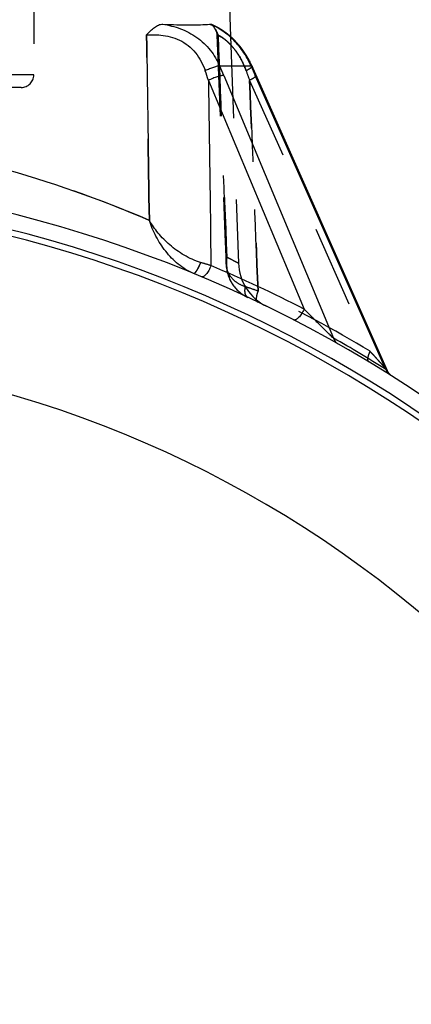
# Model space of a CAD drawing. Header units: millimetres. Extents: x 382 to 618, y 389 to 605.
# Tile 4 of 43: x 526 to 557, y 454 to 533. Entities that reach past the tile are written whole.
import ezdxf

# ---------------------------------------------------------------- set-up
doc = ezdxf.new("R2010")
doc.units = ezdxf.units.MM
doc.header["$LTSCALE"] = 65.185185
doc.linetypes.add('HIDDEN', pattern=[0.2, 0.1, -0.1])
doc.layers.add('FLAECHEN', color=7, linetype='CONTINUOUS')
doc.layers.add('KONST.EL_MIT_GEO', color=7, linetype='CONTINUOUS')

msp = doc.modelspace()

# ---------------------------------------------------------------- linework, layer by layer
at = {"layer": 'FLAECHEN', "color": 7, "linetype": 'Continuous'}
msp.add_line((541.605, 562.252), (542.685, 531.318), dxfattribs=at)
at = {"layer": 'FLAECHEN', "color": 8, "linetype": 'HIDDEN'}
for p, q in [((526.95, 537.25), (526.95, 528.25)), ((542.685, 531.318), (543.318, 513.2))]:
    msp.add_line(p, q, dxfattribs=at)
at = {"layer": 'FLAECHEN', "color": 7, "linetype": 'Continuous'}
msp.add_arc((500, 416.25), 90, 15.46601, 164.53399, dxfattribs=at)
at = {"layer": 'KONST.EL_MIT_GEO', "color": 7, "linetype": 'Continuous'}
for p, q in [((541.131, 532.295), (541.117, 532.3)), ((541.154, 532.286), (541.131, 532.295)), ((541.177, 532.277), (541.154, 532.286)), ((541.201, 532.267), (541.177, 532.277)), ((541.226, 532.257), (541.201, 532.267)), ((541.252, 532.245), (541.226, 532.257)), ((541.28, 532.234), (541.252, 532.245)), ((541.308, 532.221), (541.28, 532.234)), ((541.337, 532.208), (541.308, 532.221)), ((541.367, 532.194), (541.337, 532.208)), ((541.398, 532.18), (541.367, 532.194)), ((541.43, 532.165), (541.398, 532.18)), ((541.463, 532.149), (541.43, 532.165)), ((541.497, 532.132), (541.463, 532.149)), ((541.532, 532.114), (541.497, 532.132)), ((541.568, 532.096), (541.532, 532.114)), ((541.604, 532.076), (541.568, 532.096)), ((542.695, 531.309), (542.664, 531.336)), ((542.722, 531.285), (542.691, 531.312)), ((542.749, 531.261), (542.718, 531.288)), ((542.776, 531.236), (542.745, 531.264)), ((542.803, 531.211), (542.772, 531.239)), ((542.83, 531.186), (542.799, 531.214)), ((542.857, 531.16), (542.826, 531.189)), ((542.884, 531.134), (542.854, 531.163)), ((542.912, 531.107), (542.881, 531.137)), ((542.939, 531.081), (542.908, 531.111)), ((542.967, 531.053), (542.936, 531.084)), ((542.994, 531.026), (542.963, 531.056)), ((543.022, 530.998), (542.991, 531.029)), ((543.049, 530.969), (543.019, 531.001)), ((543.077, 530.941), (543.047, 530.972)), ((543.105, 530.911), (543.074, 530.943)), ((543.133, 530.882), (543.102, 530.914)), ((543.16, 530.852), (543.13, 530.884)), ((543.188, 530.821), (543.158, 530.854)), ((543.216, 530.791), (543.186, 530.824)), ((543.244, 530.759), (543.214, 530.793)), ((543.272, 530.728), (543.242, 530.762)), ((543.3, 530.696), (543.27, 530.73)), ((543.328, 530.663), (543.298, 530.698)), ((543.356, 530.63), (543.326, 530.666)), ((543.384, 530.597), (543.354, 530.633)), ((543.412, 530.564), (543.382, 530.599)), ((543.439, 530.529), (543.41, 530.565)), ((543.467, 530.495), (543.438, 530.531)), ((543.495, 530.46), (543.466, 530.497)), ((543.523, 530.424), (543.494, 530.462)), ((543.551, 530.389), (543.522, 530.426)), ((543.578, 530.352), (543.55, 530.39)), ((543.606, 530.316), (543.577, 530.354)), ((543.634, 530.278), (543.605, 530.317)), ((543.661, 530.241), (543.633, 530.28)), ((543.689, 530.203), (543.66, 530.242)), ((543.797, 530.046), (543.77, 530.086)), ((543.824, 530.006), (543.797, 530.047)), ((543.851, 529.965), (543.824, 530.006)), ((544.036, 529.666), (544.01, 529.71)), ((544.062, 529.622), (544.036, 529.667)), ((544.088, 529.577), (544.061, 529.623)), ((544.113, 529.531), (544.087, 529.578)), ((544.138, 529.485), (544.112, 529.533)), ((544.163, 529.439), (544.137, 529.487)), ((541.813, 528.97), (544.321, 528.97)), ((544.188, 529.392), (544.162, 529.44)), ((544.213, 529.344), (544.187, 529.394)), ((544.237, 529.296), (544.211, 529.346)), ((544.261, 529.248), (544.236, 529.299)), ((544.285, 529.199), (544.26, 529.251)), ((544.309, 529.15), (544.284, 529.202)), ((544.332, 529.1), (544.307, 529.153)), ((544.355, 529.05), (544.33, 529.103)), ((544.378, 528.999), (544.353, 529.053)), ((544.401, 528.945), (544.376, 529.002)), ((544.587, 528.52), (544.399, 528.951)), ((542.136, 528.207), (550.909, 507.191)), ((555.219, 504.581), (544.585, 528.523)), ((555.104, 504.685), (544.656, 528.207)), ((540.916, 527.819), (548.559, 509.511)), ((555.322, 504.401), (555.298, 504.436)), ((555.564, 504.164), (555.53, 504.189)), ((555.599, 504.141), (555.564, 504.164))]:
    msp.add_line(p, q, dxfattribs=at)
at = {"layer": 'KONST.EL_MIT_GEO', "color": 8, "linetype": 'HIDDEN'}
for p, q in [((541.177, 532.277), (541.17, 532.28)), ((541.201, 532.267), (541.194, 532.27)), ((541.226, 532.257), (541.218, 532.26)), ((541.252, 532.245), (541.244, 532.249)), ((541.28, 532.234), (541.271, 532.237)), ((541.308, 532.221), (541.299, 532.225)), ((541.337, 532.208), (541.328, 532.212)), ((541.367, 532.194), (541.357, 532.199)), ((541.398, 532.18), (541.388, 532.185)), ((541.43, 532.165), (541.42, 532.17)), ((541.463, 532.149), (541.452, 532.154)), ((541.497, 532.132), (541.486, 532.137)), ((541.532, 532.114), (541.52, 532.12)), ((541.568, 532.096), (541.555, 532.102)), ((541.604, 532.076), (541.592, 532.083)), ((541.642, 532.056), (541.629, 532.063)), ((541.503, 531.83), (541.515, 531.801)), ((541.514, 531.805), (541.525, 531.775)), ((541.524, 531.778), (541.535, 531.748)), ((541.534, 531.752), (541.543, 531.721)), ((541.542, 531.725), (541.551, 531.694)), ((541.55, 531.697), (541.558, 531.666)), ((541.558, 531.669), (541.565, 531.638)), ((541.564, 531.64), (541.57, 531.609)), ((541.57, 531.611), (541.575, 531.579)), ((541.575, 531.581), (541.579, 531.55)), ((541.585, 531.472), (542.228, 515.508)), ((542.434, 531.528), (542.429, 531.532)), ((542.46, 531.508), (542.455, 531.511)), ((542.485, 531.487), (542.481, 531.49)), ((542.511, 531.466), (542.507, 531.469)), ((542.537, 531.444), (542.533, 531.448)), ((542.563, 531.423), (542.559, 531.426)), ((542.589, 531.401), (542.585, 531.404)), ((542.616, 531.378), (542.611, 531.382)), ((542.642, 531.355), (542.638, 531.359)), ((542.668, 531.332), (542.664, 531.336)), ((526.95, 528.25), (473.05, 528.25)), ((525.95, 527.25), (474.05, 527.25)), ((544.201, 527.819), (553.832, 506.136)), ((542.228, 515.512), (542.324, 513.109)), ((542.324, 513.109), (542.331, 512.996)), ((542.386, 513.683), (543.318, 513.194)), ((543.256, 513.227), (542.386, 513.683)), ((543.318, 513.194), (543.256, 513.227)), ((542.486, 512.215), (542.523, 512.111)), ((542.522, 512.112), (542.562, 512.01)), ((542.562, 512.011), (542.605, 511.911)), ((542.605, 511.912), (542.652, 511.815)), ((542.651, 511.816), (542.701, 511.721)), ((542.7, 511.722), (542.753, 511.63)), ((542.752, 511.631), (542.808, 511.541)), ((542.807, 511.542), (542.866, 511.454)), ((542.865, 511.456), (542.927, 511.371)), ((542.925, 511.372), (542.99, 511.289)), ((542.988, 511.291), (543.056, 511.211)), ((543.054, 511.212), (543.124, 511.135)), ((543.122, 511.136), (543.194, 511.061)), ((543.192, 511.063), (543.267, 510.991)), ((543.265, 510.993), (543.342, 510.923)), ((543.34, 510.925), (543.419, 510.858)), ((543.417, 510.859), (543.498, 510.795)), ((543.496, 510.797), (543.579, 510.736)), ((543.577, 510.737), (543.663, 510.679)), ((543.66, 510.68), (543.747, 510.624)), ((543.745, 510.626), (543.834, 510.573)), ((543.831, 510.575), (543.923, 510.524)), ((543.863, 511.314), (543.852, 511.318)), ((543.92, 510.526), (544.013, 510.478)), ((544.01, 510.48), (544.064, 510.454))]:
    msp.add_line(p, q, dxfattribs=at)
for points in [[(541.455, 531.927), (541.457, 531.922), (541.47, 531.899), (541.482, 531.875), (541.494, 531.851), (541.505, 531.826)], [(541.455, 531.927), (541.468, 531.904), (541.48, 531.88), (541.492, 531.855), (541.503, 531.83)], [(541.579, 531.551), (541.582, 531.52), (541.585, 531.49), (541.585, 531.472)], [(542.331, 512.996), (542.342, 512.878), (542.356, 512.762), (542.375, 512.648), (542.397, 512.537), (542.423, 512.427), (542.453, 512.319), (542.486, 512.214)]]:
    msp.add_lwpolyline(points, dxfattribs=at)
at = {"layer": 'KONST.EL_MIT_GEO', "color": 7, "linetype": 'Continuous'}
for points in [[(542.664, 531.336), (542.638, 531.359), (542.611, 531.382), (542.585, 531.404), (542.559, 531.426), (542.533, 531.448), (542.507, 531.469), (542.481, 531.49), (542.455, 531.511), (542.429, 531.532), (542.404, 531.552), (542.379, 531.571), (542.353, 531.591), (542.328, 531.61), (542.304, 531.629), (542.279, 531.647), (542.254, 531.665), (542.23, 531.683), (542.206, 531.7), (542.182, 531.718), (542.158, 531.734), (542.134, 531.751), (542.111, 531.767), (542.087, 531.783), (542.064, 531.799), (542.041, 531.814), (542.018, 531.829), (541.996, 531.844), (541.973, 531.859), (541.951, 531.873), (541.929, 531.887), (541.907, 531.901), (541.886, 531.914), (541.864, 531.927), (541.843, 531.94), (541.822, 531.953), (541.801, 531.965), (541.78, 531.978), (541.76, 531.99), (541.74, 532.001), (541.72, 532.013), (541.7, 532.024), (541.68, 532.035), (541.661, 532.045), (541.642, 532.056), (541.604, 532.076)], [(543.77, 530.087), (543.743, 530.126), (543.715, 530.165), (543.688, 530.204)], [(543.958, 529.797), (543.931, 529.84), (543.905, 529.882), (543.878, 529.924), (543.851, 529.965)], [(544.01, 529.711), (543.984, 529.755), (543.957, 529.798)], [(555.298, 504.436), (555.275, 504.472), (555.254, 504.509), (555.235, 504.547), (555.219, 504.58)], [(555.403, 504.302), (555.375, 504.334), (555.348, 504.367), (555.322, 504.401)], [(555.53, 504.189), (555.496, 504.215), (555.464, 504.243), (555.433, 504.272), (555.403, 504.302)]]:
    msp.add_lwpolyline(points, dxfattribs=at)
for centre, radius, start, end in [((539.733, 528.776), 3.766, 67.39222, 70.00021), ((461.518, 494.553), 87.36, 22.65826, 23.20135), ((625.859, 564.277), 88.854, 203.4135, 203.95049), ((445.856, 495.893), 100.278, 18.56519, 19.02661), ((499.306, 430.739), 93.459, 66.75678, 74.60746), ((500, 416.25), 104, 22.26101, 85.8136), ((500, 416.25), 102.728, 22.47011, 157.52989), ((500, 416.25), 102.23, 22.47011, 157.52989), ((451.832, 223.482), 302.965, 72.86042, 73.02403), ((500.382, 416.214), 105.001, 62.68887, 67.17383), ((499.169, 415.838), 104.988, 57.80686, 60.47416)]:
    msp.add_arc(centre, radius, start, end, dxfattribs=at)
at = {"layer": 'KONST.EL_MIT_GEO', "color": 8, "linetype": 'HIDDEN'}
for centre, radius, start, end in [((525.95, 528.25), 1, 270, 360), ((641.507, 563.103), 103.505, 199.48109, 199.93061), ((499.452, 431.152), 93.022, 66.73865, 75.00126), ((453.559, 229.112), 297.076, 72.8588, 73.02565), ((547.315, 513.334), 4, 182, 244.01693), ((469.43, 296.793), 227.067, 70.59312, 70.86741), ((472.197, 304.706), 218.684, 70.58795, 70.86979), ((499.617, 416.214), 105.001, 58.91379, 64.46536), ((499.166, 415.834), 104.993, 57.80693, 60.4741)]:
    msp.add_arc(centre, radius, start, end, dxfattribs=at)
at = {"layer": 'KONST.EL_MIT_GEO', "color": 7, "linetype": 'Continuous'}
for points, knots in [([(535.967, 531.467), (536.071, 531.572), (536.274, 531.778), (536.537, 532.014), (536.758, 532.166), (536.922, 532.253), (537.091, 532.307), (537.206, 532.318), (537.262, 532.315)], [0, 0, 0, 0, 0.279632, 0.544268, 0.667792, 0.784338, 0.894313, 1, 1, 1, 1]), ([(537.262, 532.315), (537.74, 532.24), (538.7, 532.002), (540.024, 531.313), (541.113, 530.28), (541.62, 529.421), (541.813, 528.97)], [0, 0, 0, 0, 0.246287, 0.499421, 0.750418, 1, 1, 1, 1]), ([(537.262, 532.315), (537.64, 532.297), (538.355, 532.265), (539.362, 532.244), (540.237, 532.26), (540.775, 532.294), (541.021, 532.315)], [0, 0, 0, 0, 0.302288, 0.570172, 0.802882, 1, 1, 1, 1]), ([(541.021, 532.315), (541.045, 532.317), (541.078, 532.314), (541.109, 532.303), (541.117, 532.3)], [0, 0, 0, 0, 0.743068, 1, 1, 1, 1]), ([(544.321, 528.97), (544.14, 529.388), (543.706, 530.166), (542.885, 531.133), (542.031, 531.823), (541.445, 532.143), (541.181, 532.253)], [0, 0, 0, 0, 0.294174, 0.571764, 0.814727, 1, 1, 1, 1]), ([(535.967, 531.467), (536.139, 531.471), (536.523, 531.478), (537.153, 531.448), (537.87, 531.328), (538.616, 531.062), (539.313, 530.624), (539.898, 530.036), (540.35, 529.346), (540.567, 528.842), (540.656, 528.584)], [0, 0, 0, 0, 0.086155, 0.19296, 0.316114, 0.449898, 0.587884, 0.7259, 0.863062, 1, 1, 1, 1]), ([(541.813, 528.97), (541.784, 528.97), (541.717, 528.964), (541.554, 528.932), (541.308, 528.857), (540.988, 528.737), (540.766, 528.638), (540.656, 528.584)], [0, 0, 0, 0, 0.070381, 0.163476, 0.40651, 0.698325, 1, 1, 1, 1]), ([(544.321, 528.97), (544.331, 528.97), (544.35, 528.969), (544.378, 528.965), (544.397, 528.954), (544.401, 528.945)], [0, 0, 0, 0, 0.352512, 0.630043, 1, 1, 1, 1]), ([(542.136, 528.207), (542.105, 528.209), (542.033, 528.206), (541.859, 528.177), (541.597, 528.104), (541.261, 527.98), (541.03, 527.876), (540.916, 527.819)], [0, 0, 0, 0, 0.071517, 0.165893, 0.411322, 0.703281, 1, 1, 1, 1]), ([(544.656, 528.207), (544.665, 528.208), (544.683, 528.209), (544.709, 528.207), (544.728, 528.199), (544.732, 528.19)], [0, 0, 0, 0, 0.366497, 0.649258, 1, 1, 1, 1]), ([(540.289, 513.246), (539.829, 513.386), (538.955, 513.786), (537.821, 514.608), (536.89, 515.557), (536.394, 516.258), (536.189, 516.613)], [0, 0, 0, 0, 0.266261, 0.526841, 0.772474, 1, 1, 1, 1]), ([(539.73, 512.362), (539.289, 512.545), (538.463, 513.068), (537.464, 514.112), (536.693, 515.311), (536.329, 516.176), (536.189, 516.613)], [0, 0, 0, 0, 0.252101, 0.507312, 0.757863, 1, 1, 1, 1]), ([(540.289, 513.246), (540.239, 513.125), (540.162, 512.951), (540.049, 512.735), (539.971, 512.6), (539.898, 512.492), (539.841, 512.422), (539.798, 512.384), (539.769, 512.364), (539.743, 512.357), (539.73, 512.362)], [0, 0, 0, 0, 0.366168, 0.533217, 0.680917, 0.803868, 0.898045, 0.933727, 0.961946, 1, 1, 1, 1]), ([(541.116, 512.992), (541.067, 512.862), (540.982, 512.675), (540.843, 512.451), (540.737, 512.312), (540.631, 512.202), (540.529, 512.128), (540.433, 512.09), (540.37, 512.095), (540.345, 512.105)], [0, 0, 0, 0, 0.334564, 0.491363, 0.633336, 0.755943, 0.856502, 0.93561, 1, 1, 1, 1]), ([(548.559, 509.511), (548.501, 509.381), (548.4, 509.198), (548.244, 508.979), (548.126, 508.843), (548.011, 508.738), (547.903, 508.669), (547.804, 508.635), (547.741, 508.645), (547.718, 508.657)], [0, 0, 0, 0, 0.334478, 0.492007, 0.634814, 0.758039, 0.858687, 0.93709, 1, 1, 1, 1]), ([(550.909, 507.191), (550.817, 507.273), (550.628, 507.454), (550.34, 507.735), (550.04, 508.031), (549.64, 508.429), (549.146, 508.922), (548.753, 509.316), (548.559, 509.511)], [0, 0, 0, 0, 0.111552, 0.237249, 0.36574, 0.494591, 0.750199, 1, 1, 1, 1]), ([(550.909, 507.191), (550.937, 507.097), (551.023, 506.921), (551.171, 506.79), (551.253, 506.744)], [0, 0, 0, 0, 0.510877, 1, 1, 1, 1]), ([(555.219, 504.58), (555.224, 504.569), (555.174, 504.614), (555.154, 504.635), (555.12, 504.668), (555.104, 504.685)], [0, 0, 0, 0, 0.218329, 0.561629, 1, 1, 1, 1]), ([(555.104, 504.685), (555.128, 504.597), (555.203, 504.433), (555.335, 504.307), (555.408, 504.261)], [0, 0, 0, 0, 0.511308, 1, 1, 1, 1])]:
    msp.add_open_spline(points, degree=3, knots=knots, dxfattribs=at)
at = {"layer": 'KONST.EL_MIT_GEO', "color": 8, "linetype": 'HIDDEN'}
for points in [[(541.021, 532.315), (541.075, 532.296), (541.128, 532.275), (541.181, 532.253)], [(536.189, 516.613), (536.115, 521.564), (536.042, 526.516), (535.967, 531.467)], [(541.679, 531.467), (541.916, 525.539), (542.151, 519.611), (542.386, 513.683)], [(542.386, 513.683), (542.151, 519.611), (541.916, 525.539), (541.679, 531.467)], [(544.878, 510.959), (544.653, 516.579), (544.427, 522.199), (544.201, 527.819)], [(544.201, 527.819), (544.427, 522.199), (544.653, 516.579), (544.878, 510.959)]]:
    msp.add_open_spline(points, degree=3, dxfattribs=at)
for points, knots in [([(541.455, 531.927), (541.407, 532.01), (541.334, 532.126), (541.214, 532.248), (541.149, 532.288), (541.117, 532.3)], [0, 0, 0, 0, 0.56217, 0.797331, 1, 1, 1, 1]), ([(541.679, 531.467), (541.662, 531.507), (541.592, 531.663), (541.518, 531.817), (541.455, 531.927)], [0, 0, 0, 0, 0.257346, 1, 1, 1, 1]), ([(541.455, 531.927), (541.475, 531.891), (541.556, 531.741), (541.627, 531.586), (541.679, 531.467)], [0, 0, 0, 0, 0.239674, 1, 1, 1, 1]), ([(541.585, 531.472), (541.585, 531.472), (541.588, 531.473), (541.592, 531.473), (541.6, 531.473), (541.615, 531.471), (541.642, 531.469), (541.666, 531.468), (541.679, 531.467)], [0, 0, 0, 0, 0.01752, 0.064261, 0.142316, 0.251765, 0.564239, 1, 1, 1, 1]), ([(543.927, 528.584), (543.848, 528.807), (543.668, 529.24), (543.388, 529.749), (543.137, 530.125), (542.941, 530.384), (542.74, 530.618), (542.539, 530.825), (542.344, 531.002), (542.161, 531.147), (541.997, 531.26), (541.873, 531.334), (541.788, 531.38), (541.736, 531.406), (541.691, 531.427), (541.654, 531.442), (541.625, 531.454), (541.605, 531.462), (541.592, 531.467), (541.587, 531.47), (541.586, 531.471), (541.585, 531.472)], [0, 0, 0, 0, 0.185935, 0.367797, 0.455969, 0.541224, 0.622491, 0.698497, 0.767872, 0.829319, 0.881811, 0.92472, 0.942497, 0.957822, 0.970714, 0.981203, 0.989326, 0.995127, 0.998652, 0.999583, 1, 1, 1, 1]), ([(541.585, 531.472), (541.586, 531.471), (541.588, 531.47), (541.591, 531.468), (541.598, 531.465), (541.611, 531.46), (541.635, 531.451), (541.67, 531.436), (541.715, 531.416), (541.77, 531.389), (541.834, 531.356), (541.938, 531.297), (542.087, 531.201), (542.282, 531.054), (542.495, 530.868), (542.636, 530.725), (542.708, 530.648)], [0, 0, 0, 0, 0.001336, 0.004414, 0.009346, 0.016167, 0.035573, 0.062803, 0.098008, 0.141313, 0.192812, 0.252538, 0.396376, 0.57129, 0.774022, 1, 1, 1, 1]), ([(542.708, 530.648), (542.971, 530.365), (543.448, 529.711), (543.788, 528.977), (543.927, 528.584)], [0, 0, 0, 0, 0.480276, 1, 1, 1, 1]), ([(544.401, 528.945), (544.405, 528.937), (544.402, 528.915), (544.38, 528.883), (544.342, 528.845), (544.287, 528.801), (544.217, 528.751), (544.097, 528.676), (543.997, 528.621), (543.927, 528.584)], [0, 0, 0, 0, 0.039876, 0.100475, 0.188051, 0.30321, 0.444635, 0.610007, 1, 1, 1, 1]), ([(544.321, 528.97), (544.331, 528.97), (544.35, 528.969), (544.378, 528.965), (544.397, 528.954), (544.401, 528.945)], [0, 0, 0, 0, 0.352512, 0.630043, 1, 1, 1, 1]), ([(544.732, 528.19), (544.735, 528.184), (544.73, 528.161), (544.687, 528.112), (544.585, 528.035), (544.415, 527.932), (544.278, 527.859), (544.201, 527.819)], [0, 0, 0, 0, 0.034391, 0.092743, 0.296343, 0.607174, 1, 1, 1, 1]), ([(540.289, 513.246), (540.239, 513.125), (540.162, 512.951), (540.049, 512.735), (539.971, 512.6), (539.898, 512.492), (539.841, 512.422), (539.798, 512.384), (539.769, 512.364), (539.743, 512.357), (539.73, 512.362)], [0, 0, 0, 0, 0.366168, 0.533217, 0.680917, 0.803868, 0.898045, 0.933727, 0.961946, 1, 1, 1, 1]), ([(542.386, 513.683), (542.374, 513.635), (542.334, 513.447), (542.319, 513.253), (542.324, 513.109)], [0, 0, 0, 0, 0.256329, 1, 1, 1, 1]), ([(542.324, 513.109), (542.323, 513.157), (542.322, 513.349), (542.351, 513.542), (542.386, 513.683)], [0, 0, 0, 0, 0.24504, 1, 1, 1, 1]), ([(542.324, 513.109), (542.332, 512.924), (542.406, 512.546), (542.709, 512.028), (543.204, 511.595), (543.622, 511.398), (543.852, 511.318)], [0, 0, 0, 0, 0.222774, 0.452871, 0.707212, 1, 1, 1, 1]), ([(542.386, 513.683), (542.346, 513.363), (542.348, 512.716), (542.582, 511.941), (542.907, 511.392), (543.224, 511.019), (543.611, 510.697), (543.907, 510.527), (544.064, 510.454)], [0, 0, 0, 0, 0.248764, 0.491608, 0.613876, 0.738332, 0.866544, 1, 1, 1, 1]), ([(543.852, 511.318), (543.828, 511.224), (543.799, 511.042), (543.817, 510.785), (543.89, 510.603), (543.982, 510.502), (544.036, 510.467), (544.064, 510.454)], [0, 0, 0, 0, 0.305347, 0.574489, 0.80164, 0.902994, 1, 1, 1, 1]), ([(544.878, 510.959), (544.83, 510.836), (544.771, 510.656), (544.734, 510.424), (544.732, 510.322), (544.737, 510.276)], [0, 0, 0, 0, 0.565623, 0.803356, 1, 1, 1, 1]), ([(544.878, 510.959), (544.839, 510.86), (544.789, 510.712), (544.748, 510.52), (544.733, 510.395), (544.733, 510.287), (544.748, 510.198), (544.778, 510.13), (544.812, 510.1), (544.83, 510.092)], [0, 0, 0, 0, 0.350169, 0.505943, 0.643904, 0.761583, 0.858098, 0.935319, 1, 1, 1, 1]), ([(550.909, 507.191), (550.937, 507.097), (551.023, 506.921), (551.171, 506.79), (551.253, 506.744)], [0, 0, 0, 0, 0.510877, 1, 1, 1, 1]), ([(553.832, 506.136), (553.785, 506.044), (553.724, 505.907), (553.666, 505.726), (553.64, 505.609), (553.628, 505.506), (553.633, 505.422), (553.654, 505.355), (553.682, 505.324), (553.698, 505.315)], [0, 0, 0, 0, 0.354246, 0.510864, 0.649005, 0.766264, 0.861782, 0.93741, 1, 1, 1, 1]), ([(555.219, 504.58), (555.217, 504.585), (555.207, 504.599), (555.189, 504.622), (555.164, 504.653), (555.122, 504.704), (555.062, 504.775), (554.984, 504.865), (554.899, 504.961), (554.78, 505.096), (554.625, 505.269), (554.434, 505.481), (554.237, 505.697), (554.036, 505.916), (553.9, 506.063), (553.832, 506.136)], [0, 0, 0, 0, 0.008546, 0.023469, 0.043029, 0.065904, 0.11828, 0.176317, 0.237929, 0.301995, 0.435073, 0.572562, 0.71303, 0.855676, 1, 1, 1, 1]), ([(555.104, 504.685), (555.12, 504.668), (555.154, 504.635), (555.174, 504.614), (555.224, 504.569), (555.219, 504.58)], [0, 0, 0, 0, 0.438371, 0.781671, 1, 1, 1, 1])]:
    msp.add_open_spline(points, degree=3, knots=knots, dxfattribs=at)
at = {"layer": 'KONST.EL_MIT_GEO', "color": 7, "linetype": 'Continuous'}
for points in [[(535.967, 531.467), (536.042, 526.516), (536.115, 521.564), (536.189, 516.613)], [(540.916, 527.819), (540.983, 522.877), (541.05, 517.935), (541.116, 512.992)]]:
    msp.add_open_spline(points, degree=3, dxfattribs=at)

doc.saveas('drawing.dxf')
